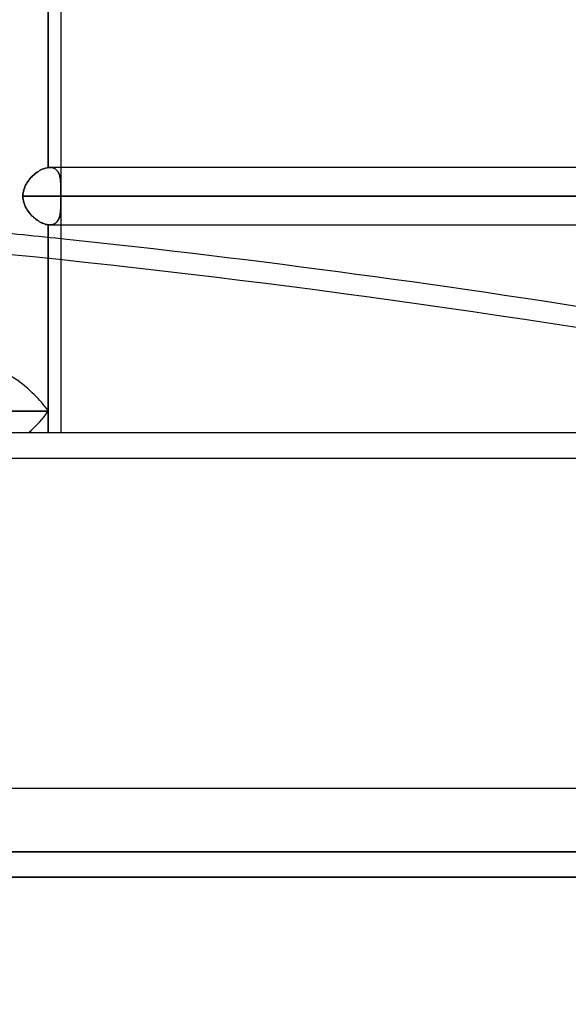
# Model space of a CAD drawing. Header units: millimetres. Extents: x -288 to 288, y -100 to 123.
# Tile 5 of 75: x -172 to -151, y -22 to 16. Entities that reach past the tile are written whole.
import ezdxf

# ---------------------------------------------------------------- set-up
doc = ezdxf.new("R2010")
doc.units = ezdxf.units.MM
doc.layers.add('MAIN-1', color=7, linetype='Continuous')
doc.layers.add('MAIN-2', color=7, linetype='Continuous')

msp = doc.modelspace()

# ---------------------------------------------------------------- linework, layer by layer
at = {"layer": 'MAIN-1'}
for p, q in [((-170.993, 10.431), (-170.993, 19.179)), ((-170.496, 19.175), (-170.496, 10.435)), ((-171.621, 10.09), (-171.665, 10.045)), ((-171.575, 10.132), (-171.621, 10.09)), ((-171.529, 10.173), (-171.575, 10.132)), ((-171.481, 10.211), (-171.529, 10.173)), ((-171.432, 10.246), (-171.481, 10.211)), ((-171.383, 10.279), (-171.432, 10.246)), ((-171.333, 10.309), (-171.383, 10.279)), ((-171.283, 10.337), (-171.333, 10.309)), ((-171.233, 10.361), (-171.283, 10.337)), ((-171.183, 10.382), (-171.233, 10.361)), ((-171.134, 10.399), (-171.183, 10.382)), ((-171.086, 10.413), (-171.134, 10.399)), ((-171.039, 10.424), (-171.086, 10.413)), ((-170.993, 10.431), (-171.039, 10.424)), ((-170.982, 10.432), (-170.993, 10.431)), ((-170.971, 10.433), (-170.982, 10.432)), ((-170.96, 10.434), (-170.971, 10.433)), ((-170.95, 10.435), (-170.96, 10.434)), ((-170.939, 10.435), (-170.95, 10.435)), ((-170.929, 10.435), (-170.939, 10.435)), ((170.929, 10.435), (-170.929, 10.435)), ((-171.884, 9.734), (-171.911, 9.676)), ((-171.854, 9.79), (-171.884, 9.734)), ((-171.821, 9.845), (-171.854, 9.79)), ((-171.785, 9.898), (-171.821, 9.845)), ((-171.747, 9.949), (-171.785, 9.898)), ((-171.707, 9.998), (-171.747, 9.949)), ((-171.665, 10.045), (-171.707, 9.998)), ((-171.987, 9.368), (-171.99, 9.305)), ((171.99, 9.305), (-171.99, 9.305)), ((-171.99, 9.305), (-171.987, 9.241)), ((-171.98, 9.431), (-171.987, 9.368)), ((-171.969, 9.494), (-171.98, 9.431)), ((-171.954, 9.556), (-171.969, 9.494)), ((-171.934, 9.617), (-171.954, 9.556)), ((-171.911, 9.676), (-171.934, 9.617)), ((-171.987, 9.241), (-171.98, 9.178)), ((-171.98, 9.178), (-171.969, 9.115)), ((-171.969, 9.115), (-171.953, 9.052)), ((-171.953, 9.052), (-171.933, 8.991)), ((-171.933, 8.991), (-171.909, 8.931)), ((-171.909, 8.931), (-171.882, 8.873)), ((-171.882, 8.873), (-171.852, 8.817)), ((-171.852, 8.817), (-171.819, 8.762)), ((-171.819, 8.762), (-171.783, 8.709)), ((-171.783, 8.709), (-171.744, 8.658)), ((-171.744, 8.658), (-171.704, 8.609)), ((-171.704, 8.609), (-171.662, 8.562)), ((-171.662, 8.562), (-171.618, 8.517)), ((-171.618, 8.517), (-171.572, 8.475)), ((-171.572, 8.475), (-171.525, 8.435)), ((-171.525, 8.435), (-171.478, 8.397)), ((-171.478, 8.397), (-171.429, 8.361)), ((-171.429, 8.361), (-171.38, 8.329)), ((-171.38, 8.329), (-171.331, 8.299)), ((-171.331, 8.299), (-171.281, 8.272)), ((-171.281, 8.272), (-171.231, 8.248)), ((-171.231, 8.248), (-171.182, 8.228)), ((-171.182, 8.228), (-171.133, 8.21)), ((-171.133, 8.21), (-171.085, 8.196)), ((-171.085, 8.196), (-171.038, 8.186)), ((-171.038, 8.186), (-170.993, 8.179)), ((-170.993, 8.179), (-170.983, 8.178)), ((-170.993, 0.847), (-170.993, 8.179)), ((-170.983, 8.178), (-170.974, 8.177)), ((-170.974, 8.177), (-170.965, 8.176)), ((-170.965, 8.176), (-170.956, 8.176)), ((-170.956, 8.176), (-170.947, 8.175)), ((-170.947, 8.175), (-170.938, 8.175)), ((-170.938, 8.175), (-170.929, 8.175)), ((-170.929, 8.175), (170.929, 8.175)), ((-170.496, 8.175), (-170.496, 0)), ((-170.993, 0.847), (-179.782, 0.847)), ((-170.993, 0), (-170.993, 0.847)), ((-268, 0), (268, 0)), ((-268, -14), (268, -14)), ((0, -17.5), (-227, -17.5))]:
    msp.add_line(p, q, dxfattribs=at)
for centre, major_axis, ratio, start_param, end_param in [((-151.949, -128.375), (-229.331, 51.488), 0.559017, -1.567382, -1.365611), ((-172.191, 0.847), (1.566, -1.566), 0.414214, 1.178097, 2.748894), ((-172.191, 0.847), (1.566, 1.566), 0.414214, -1.701696, -1.178097)]:
    msp.add_ellipse(centre, major_axis=major_axis, ratio=ratio, start_param=start_param, end_param=end_param, dxfattribs=at)
at = {"layer": 'MAIN-2'}
for p, q in [((-170.993, 19.179), (-170.993, 10.431)), ((-171.663, 10.046), (-171.619, 10.091)), ((-171.619, 10.091), (-171.574, 10.134)), ((-171.574, 10.134), (-171.527, 10.174)), ((-171.527, 10.174), (-171.479, 10.212)), ((-171.479, 10.212), (-171.431, 10.248)), ((-171.431, 10.248), (-171.381, 10.28)), ((-171.381, 10.28), (-171.332, 10.31)), ((-171.332, 10.31), (-171.282, 10.337)), ((-171.282, 10.337), (-171.232, 10.361)), ((-171.232, 10.361), (-171.183, 10.382)), ((-171.183, 10.382), (-171.134, 10.4)), ((-171.134, 10.4), (-171.085, 10.414)), ((-171.085, 10.414), (-171.038, 10.424)), ((-171.038, 10.424), (-170.993, 10.431)), ((-170.993, 10.431), (-170.982, 10.432)), ((-170.982, 10.432), (-170.971, 10.433)), ((-170.971, 10.433), (-170.96, 10.434)), ((-170.96, 10.434), (-170.95, 10.435)), ((-170.95, 10.435), (-170.939, 10.435)), ((-170.939, 10.435), (-170.929, 10.435)), ((-170.929, 10.435), (-170.886, 10.433)), ((-170.886, 10.433), (-170.929, 10.435)), ((-170.886, 10.433), (-170.845, 10.427)), ((-170.845, 10.427), (-170.886, 10.433)), ((-170.845, 10.427), (-170.806, 10.418)), ((-170.807, 10.418), (-170.845, 10.427)), ((-170.77, 10.405), (-170.807, 10.418)), ((-170.806, 10.418), (-170.77, 10.405)), ((-170.77, 10.405), (-170.737, 10.388)), ((-170.736, 10.388), (-170.77, 10.405)), ((-170.737, 10.388), (-170.705, 10.368)), ((-170.705, 10.368), (-170.736, 10.388)), ((-170.705, 10.368), (-170.677, 10.345)), ((-170.676, 10.345), (-170.705, 10.368)), ((-170.677, 10.345), (-170.65, 10.318)), ((-170.65, 10.318), (-170.676, 10.345)), ((-170.65, 10.318), (-170.627, 10.289)), ((-170.626, 10.289), (-170.65, 10.318)), ((-170.627, 10.289), (-170.605, 10.257)), ((-170.605, 10.256), (-170.626, 10.289)), ((-170.605, 10.257), (-170.586, 10.222)), ((-170.586, 10.221), (-170.605, 10.256)), ((-170.586, 10.222), (-170.57, 10.184)), ((-170.569, 10.183), (-170.586, 10.221)), ((-170.57, 10.184), (-170.555, 10.144)), ((-170.555, 10.144), (-170.569, 10.183)), ((-170.555, 10.144), (-170.543, 10.102)), ((-170.542, 10.102), (-170.555, 10.144)), ((-170.543, 10.102), (-170.532, 10.058)), ((-170.532, 10.058), (-170.542, 10.102)), ((-170.496, 10.435), (-170.496, 9.464)), ((-171.91, 9.677), (-171.883, 9.735)), ((-171.883, 9.735), (-171.853, 9.792)), ((-171.853, 9.792), (-171.82, 9.846)), ((-171.82, 9.846), (-171.784, 9.899)), ((-171.784, 9.899), (-171.746, 9.95)), ((-171.746, 9.95), (-171.706, 9.999)), ((-171.706, 9.999), (-171.663, 10.046)), ((-170.532, 10.058), (-170.523, 10.012)), ((-170.523, 10.012), (-170.532, 10.058)), ((-170.523, 10.012), (-170.516, 9.964)), ((-170.516, 9.965), (-170.523, 10.012)), ((-170.51, 9.916), (-170.516, 9.965)), ((-170.516, 9.964), (-170.51, 9.914)), ((-170.506, 9.866), (-170.51, 9.916)), ((-170.51, 9.914), (-170.506, 9.863)), ((-170.502, 9.813), (-170.506, 9.866)), ((-170.506, 9.863), (-170.502, 9.81)), ((-170.5, 9.759), (-170.502, 9.813)), ((-170.502, 9.81), (-170.5, 9.756)), ((-170.498, 9.703), (-170.5, 9.759)), ((-170.5, 9.756), (-170.498, 9.701)), ((-170.497, 9.646), (-170.498, 9.703)), ((-170.498, 9.701), (-170.497, 9.644)), ((-171.99, 9.305), (-171.987, 9.368)), ((-171.99, 9.305), (171.99, 9.305)), ((-171.987, 9.241), (-171.99, 9.305)), ((-171.987, 9.368), (-171.98, 9.432)), ((-171.98, 9.432), (-171.969, 9.494)), ((-171.969, 9.494), (-171.953, 9.556)), ((-171.953, 9.556), (-171.934, 9.617)), ((-171.934, 9.617), (-171.91, 9.677)), ((-170.496, 9.587), (-170.497, 9.646)), ((-170.497, 9.644), (-170.496, 9.586)), ((-170.496, 9.527), (-170.496, 9.587)), ((-170.496, 9.586), (-170.496, 9.527)), ((-170.496, 9.527), (-170.496, 9.466)), ((-170.496, 9.465), (-170.496, 9.527)), ((-170.496, 9.466), (-170.496, 9.439)), ((-170.496, 9.439), (-170.496, 9.465)), ((-170.496, 9.439), (-170.496, 9.413)), ((-170.496, 9.412), (-170.496, 9.439)), ((-170.496, 9.413), (-170.496, 9.386)), ((-170.496, 9.386), (-170.496, 9.412)), ((-170.496, 9.386), (-170.496, 9.359)), ((-170.496, 9.359), (-170.496, 9.386)), ((-170.496, 9.359), (-170.496, 9.332)), ((-170.496, 9.332), (-170.496, 9.359)), ((-170.496, 9.332), (-170.496, 9.305)), ((-170.496, 9.305), (-170.496, 9.332)), ((170.496, 9.305), (-170.496, 9.305)), ((-170.496, 9.305), (170.496, 9.305)), ((-170.496, 9.278), (-170.496, 9.305)), ((-170.496, 9.305), (-170.496, 9.278)), ((-171.98, 9.178), (-171.987, 9.241)), ((-171.969, 9.115), (-171.98, 9.178)), ((-171.953, 9.053), (-171.969, 9.115)), ((-171.933, 8.992), (-171.953, 9.053)), ((-171.91, 8.933), (-171.933, 8.992)), ((-171.883, 8.875), (-171.91, 8.933)), ((-170.498, 8.924), (-170.499, 8.872)), ((-170.499, 8.866), (-170.498, 8.919)), ((-170.497, 8.978), (-170.498, 8.924)), ((-170.498, 8.919), (-170.497, 8.974)), ((-170.496, 9.032), (-170.497, 8.978)), ((-170.497, 8.974), (-170.496, 9.029)), ((-170.496, 9.251), (-170.496, 9.278)), ((-170.496, 9.278), (-170.496, 9.251)), ((-170.496, 9.224), (-170.496, 9.251)), ((-170.496, 9.251), (-170.496, 9.225)), ((-170.496, 9.225), (-170.496, 9.198)), ((-170.496, 9.197), (-170.496, 9.224)), ((-170.496, 9.198), (-170.496, 9.171)), ((-170.496, 9.17), (-170.496, 9.197)), ((-170.496, 9.171), (-170.496, 9.145)), ((-170.496, 9.144), (-170.496, 9.17)), ((-170.496, 9.146), (-170.496, 8.175)), ((-170.496, 9.145), (-170.496, 9.088)), ((-170.496, 9.086), (-170.496, 9.144)), ((-170.496, 9.088), (-170.496, 9.032)), ((-170.496, 9.029), (-170.496, 9.086)), ((-171.853, 8.818), (-171.883, 8.875)), ((-171.82, 8.764), (-171.853, 8.818)), ((-171.784, 8.711), (-171.82, 8.764)), ((-171.746, 8.66), (-171.784, 8.711)), ((-171.706, 8.611), (-171.746, 8.66)), ((-171.663, 8.564), (-171.706, 8.611)), ((-171.62, 8.519), (-171.663, 8.564)), ((-170.545, 8.497), (-170.535, 8.537)), ((-170.533, 8.548), (-170.543, 8.507)), ((-170.535, 8.537), (-170.526, 8.579)), ((-170.525, 8.59), (-170.533, 8.548)), ((-170.526, 8.579), (-170.519, 8.623)), ((-170.518, 8.634), (-170.525, 8.59)), ((-170.519, 8.623), (-170.513, 8.668)), ((-170.512, 8.679), (-170.518, 8.634)), ((-170.513, 8.668), (-170.508, 8.716)), ((-170.507, 8.725), (-170.512, 8.679)), ((-170.508, 8.716), (-170.504, 8.764)), ((-170.504, 8.773), (-170.507, 8.725)), ((-170.501, 8.822), (-170.504, 8.773)), ((-170.504, 8.764), (-170.501, 8.815)), ((-170.499, 8.872), (-170.501, 8.822)), ((-170.501, 8.815), (-170.499, 8.866)), ((-171.574, 8.477), (-171.62, 8.519)), ((-171.528, 8.436), (-171.574, 8.477)), ((-171.48, 8.398), (-171.528, 8.436)), ((-171.432, 8.363), (-171.48, 8.398)), ((-171.382, 8.33), (-171.432, 8.363)), ((-171.333, 8.3), (-171.382, 8.33)), ((-171.283, 8.273), (-171.333, 8.3)), ((-171.233, 8.249), (-171.283, 8.273)), ((-171.183, 8.228), (-171.233, 8.249)), ((-171.134, 8.211), (-171.183, 8.228)), ((-171.086, 8.196), (-171.134, 8.211)), ((-171.039, 8.186), (-171.086, 8.196)), ((-170.993, 8.179), (-171.039, 8.186)), ((-170.993, 8.179), (-170.993, 0.847)), ((-170.983, 8.178), (-170.993, 8.179)), ((-170.974, 8.177), (-170.983, 8.178)), ((-170.965, 8.176), (-170.974, 8.177)), ((-170.956, 8.176), (-170.965, 8.176)), ((-170.947, 8.175), (-170.956, 8.176)), ((-170.938, 8.175), (-170.947, 8.175)), ((-170.929, 8.175), (-170.938, 8.175)), ((-170.929, 8.175), (-170.889, 8.177)), ((-170.889, 8.177), (-170.929, 8.175)), ((-170.851, 8.182), (-170.889, 8.177)), ((-170.889, 8.177), (-170.852, 8.181)), ((-170.852, 8.181), (-170.816, 8.189)), ((-170.814, 8.19), (-170.851, 8.182)), ((-170.816, 8.189), (-170.782, 8.201)), ((-170.78, 8.201), (-170.814, 8.19)), ((-170.782, 8.201), (-170.75, 8.215)), ((-170.748, 8.216), (-170.78, 8.201)), ((-170.75, 8.215), (-170.72, 8.232)), ((-170.718, 8.233), (-170.748, 8.216)), ((-170.72, 8.232), (-170.693, 8.252)), ((-170.69, 8.254), (-170.718, 8.233)), ((-170.693, 8.252), (-170.667, 8.274)), ((-170.664, 8.277), (-170.69, 8.254)), ((-170.667, 8.274), (-170.644, 8.299)), ((-170.641, 8.303), (-170.664, 8.277)), ((-170.644, 8.299), (-170.623, 8.327)), ((-170.62, 8.331), (-170.641, 8.303)), ((-170.623, 8.327), (-170.603, 8.357)), ((-170.6, 8.362), (-170.62, 8.331)), ((-170.603, 8.357), (-170.586, 8.389)), ((-170.583, 8.395), (-170.6, 8.362)), ((-170.586, 8.389), (-170.571, 8.423)), ((-170.568, 8.431), (-170.583, 8.395)), ((-170.571, 8.423), (-170.557, 8.459)), ((-170.554, 8.468), (-170.568, 8.431)), ((-170.557, 8.459), (-170.545, 8.497)), ((-170.543, 8.507), (-170.554, 8.468)), ((-179.782, 0.847), (-170.993, 0.847)), ((-170.993, 0.847), (-170.993, 0)), ((-267, -1), (267, -1)), ((0, -16.5), (-226, -16.5)), ((-226, -16.5), (0, -16.5)), ((-227, -17.5), (0, -17.5))]:
    msp.add_line(p, q, dxfattribs=at)
for centre, major_axis, ratio, start_param, end_param in [((-152.131, -129.184), (229.331, -51.488), 0.559017, 1.386648, 1.952701), ((40.09, -43.405), (248.22, 145.9), 0.345492, 1.788027, 2.416345), ((-151.949, -128.375), (-229.331, 51.488), 0.559017, -1.365611, -1.350887), ((-172.191, 0.847), (1.566, -1.566), 0.414214, 1.178097, 2.748894), ((-172.191, 0.847), (1.566, 1.566), 0.414214, -1.701696, -1.178097), ((39.614, -42.595), (-248.22, -145.9), 0.345492, -1.293833, -0.725247)]:
    msp.add_ellipse(centre, major_axis=major_axis, ratio=ratio, start_param=start_param, end_param=end_param, dxfattribs=at)

doc.saveas('drawing.dxf')
